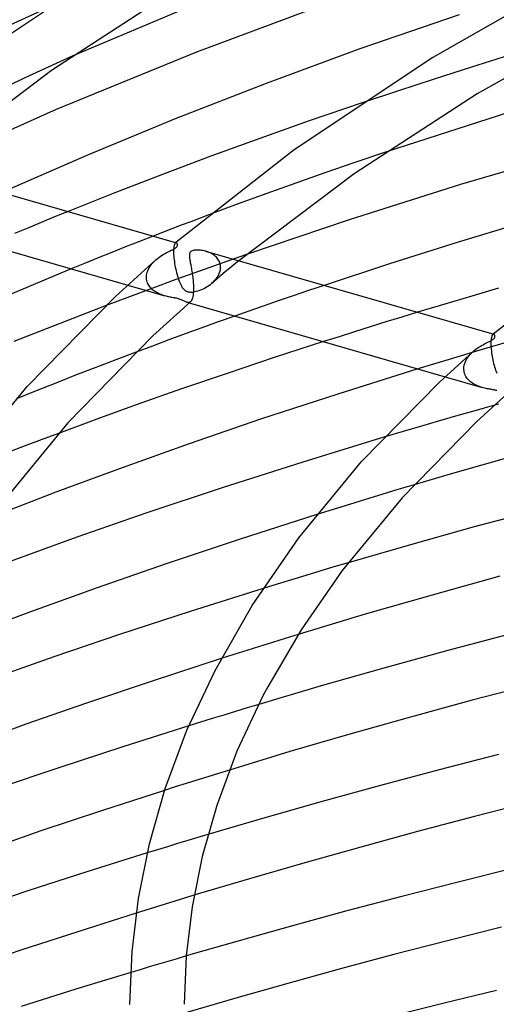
# Model space of a CAD drawing. Header units: millimetres. Extents: x -470 to 470, y -236 to 403.
# Tile 49 of 107: x -199 to -164, y 267 to 339. Entities that reach past the tile are written whole.
import ezdxf

# ---------------------------------------------------------------- set-up
doc = ezdxf.new("R2010")
doc.units = ezdxf.units.MM
doc.layers.add('HIDDEN', color=7, linetype='Continuous')
doc.layers.add('THICK', color=7, linetype='Continuous')

msp = doc.modelspace()

# ---------------------------------------------------------------- linework, layer by layer
at = {"layer": 'HIDDEN'}
for p, q in [((-195.262, 336.626), (-198.786, 335.009)), ((-163.049, 336.704), (-165.841, 335.83)), ((-165.841, 335.83), (-168.598, 334.949)), ((-198.786, 335.009), (-202.194, 333.392)), ((-168.598, 334.949), (-171.295, 334.069)), ((-171.295, 334.069), (-173.905, 333.201)), ((-172.101, 329.588), (-174.428, 328.8)), ((-174.428, 328.8), (-176.655, 328.031)), ((-176.655, 328.031), (-178.791, 327.278)), ((-178.791, 327.278), (-180.917, 326.514)), ((-180.917, 326.514), (-183.034, 325.74)), ((-183.034, 325.74), (-185.139, 324.956)), ((-196.558, 324.78), (-197.546, 324.375)), ((-195.562, 325.185), (-196.558, 324.78)), ((-198.53, 323.968), (-199.513, 323.558)), ((-197.546, 324.375), (-198.53, 323.968)), ((-189.283, 323.372), (-190.31, 322.972)), ((-191.33, 322.57), (-192.343, 322.168)), ((-190.31, 322.972), (-191.33, 322.57)), ((-187.785, 322.379), (-187.788, 322.292)), ((-187.779, 322.459), (-187.785, 322.379)), ((-187.771, 322.532), (-187.779, 322.459)), ((-187.762, 322.598), (-187.771, 322.532)), ((-187.75, 322.656), (-187.762, 322.598)), ((-187.737, 322.708), (-187.75, 322.656)), ((-187.723, 322.752), (-187.737, 322.708)), ((-187.707, 322.789), (-187.723, 322.752)), ((-187.69, 322.82), (-187.707, 322.789)), ((-187.673, 322.844), (-187.69, 322.82)), ((-187.655, 322.863), (-187.673, 322.844)), ((-187.643, 322.872), (-187.655, 322.863)), ((-187.649, 322.868), (-187.655, 322.863)), ((-187.644, 322.873), (-187.649, 322.868)), ((-187.638, 322.878), (-187.644, 322.873)), ((-187.631, 322.878), (-187.643, 322.872)), ((-187.632, 322.882), (-187.638, 322.878)), ((-187.626, 322.887), (-187.632, 322.882)), ((-187.619, 322.882), (-187.631, 322.878)), ((-187.621, 322.892), (-187.626, 322.887)), ((-187.606, 322.884), (-187.619, 322.882)), ((-187.595, 322.884), (-187.606, 322.884)), ((-187.583, 322.881), (-187.595, 322.884)), ((-193.349, 321.764), (-194.348, 321.361)), ((-192.343, 322.168), (-193.349, 321.764)), ((-189.183, 321.534), (-189.087, 321.623)), ((-187.788, 322.292), (-187.789, 322.198)), ((-187.789, 322.198), (-187.787, 322.098)), ((-187.787, 322.098), (-187.786, 322.084)), ((-187.786, 322.084), (-187.786, 322.07)), ((-187.786, 322.07), (-187.785, 322.056)), ((-187.785, 322.056), (-187.785, 322.041)), ((-187.785, 322.041), (-187.784, 322.027)), ((-187.784, 322.027), (-187.783, 322.012)), ((-187.783, 322.012), (-187.776, 321.888)), ((-187.776, 321.888), (-187.765, 321.759)), ((-187.765, 321.759), (-187.75, 321.625)), ((-187.75, 321.625), (-187.732, 321.488)), ((-185.343, 322.233), (-185.432, 322.261)), ((-185.254, 322.202), (-185.343, 322.233)), ((-185.166, 322.166), (-185.254, 322.202)), ((-185.081, 322.126), (-185.166, 322.166)), ((-184.998, 322.083), (-185.081, 322.126)), ((-184.918, 322.036), (-184.998, 322.083)), ((-184.841, 321.985), (-184.918, 322.036)), ((-184.768, 321.93), (-184.841, 321.985)), ((-184.699, 321.871), (-184.768, 321.93)), ((-184.635, 321.809), (-184.699, 321.871)), ((-184.575, 321.743), (-184.635, 321.809)), ((-184.521, 321.673), (-184.575, 321.743)), ((-184.472, 321.599), (-184.521, 321.673)), ((-184.43, 321.523), (-184.472, 321.599)), ((-182.411, 322.018), (-184.159, 321.405)), ((-194.348, 321.361), (-195.339, 320.957)), ((-189.687, 320.821), (-189.637, 320.932)), ((-189.637, 320.932), (-189.579, 321.04)), ((-189.579, 321.04), (-189.513, 321.146)), ((-189.513, 321.146), (-189.44, 321.248)), ((-189.44, 321.248), (-189.36, 321.347)), ((-189.36, 321.347), (-189.274, 321.443)), ((-189.274, 321.443), (-189.183, 321.534)), ((-187.732, 321.488), (-187.712, 321.35)), ((-187.712, 321.35), (-187.688, 321.212)), ((-187.688, 321.212), (-187.662, 321.074)), ((-187.662, 321.074), (-187.633, 320.936)), ((-187.633, 320.936), (-187.602, 320.801)), ((-184.159, 321.405), (-185.887, 320.79)), ((-184.394, 321.442), (-184.43, 321.523)), ((-184.365, 321.359), (-184.394, 321.442)), ((-184.371, 320.742), (-184.339, 320.877)), ((-184.343, 321.274), (-184.365, 321.359)), ((-184.329, 321.187), (-184.343, 321.274)), ((-184.339, 320.877), (-184.324, 321.014)), ((-184.323, 321.098), (-184.329, 321.187)), ((-184.324, 321.014), (-184.323, 321.028)), ((-184.322, 321.084), (-184.323, 321.098)), ((-184.323, 321.028), (-184.322, 321.042)), ((-184.322, 321.07), (-184.322, 321.084)), ((-184.322, 321.056), (-184.322, 321.07)), ((-184.322, 321.042), (-184.322, 321.056)), ((-183.649, 321.005), (-183.98, 320.73)), ((-183.317, 321.28), (-183.649, 321.005)), ((-182.983, 321.553), (-183.317, 321.28)), ((-189.785, 320.354), (-189.784, 320.369)), ((-189.785, 320.339), (-189.785, 320.354)), ((-189.785, 320.324), (-189.785, 320.339)), ((-189.784, 320.31), (-189.785, 320.324)), ((-189.784, 320.369), (-189.776, 320.482)), ((-189.784, 320.295), (-189.784, 320.31)), ((-189.783, 320.28), (-189.784, 320.295)), ((-189.775, 320.185), (-189.783, 320.28)), ((-189.776, 320.482), (-189.756, 320.596)), ((-189.758, 320.093), (-189.775, 320.185)), ((-189.756, 320.596), (-189.727, 320.709)), ((-189.727, 320.709), (-189.687, 320.821)), ((-187.611, 320.168), (-189.329, 319.539)), ((-185.887, 320.79), (-187.611, 320.168)), ((-187.602, 320.801), (-187.569, 320.667)), ((-187.569, 320.667), (-187.534, 320.536)), ((-187.534, 320.536), (-187.496, 320.409)), ((-187.496, 320.409), (-187.457, 320.285)), ((-187.457, 320.285), (-187.416, 320.165)), ((-187.416, 320.165), (-187.374, 320.052)), ((-184.636, 320.179), (-184.961, 319.903)), ((-184.743, 320.114), (-184.645, 320.23)), ((-184.645, 320.23), (-184.558, 320.351)), ((-184.309, 320.455), (-184.636, 320.179)), ((-184.558, 320.351), (-184.482, 320.478)), ((-184.482, 320.478), (-184.419, 320.609)), ((-184.419, 320.609), (-184.371, 320.742)), ((-183.98, 320.73), (-184.309, 320.455)), ((-191.166, 319.752), (-188.43, 318.963)), ((-189.329, 319.539), (-191.041, 318.903)), ((-189.734, 320.002), (-189.758, 320.093)), ((-189.702, 319.914), (-189.734, 320.002)), ((-189.663, 319.829), (-189.702, 319.914)), ((-189.618, 319.748), (-189.663, 319.829)), ((-189.566, 319.67), (-189.618, 319.748)), ((-189.509, 319.597), (-189.566, 319.67)), ((-189.447, 319.526), (-189.509, 319.597)), ((-189.38, 319.46), (-189.447, 319.526)), ((-189.308, 319.397), (-189.38, 319.46)), ((-187.374, 320.052), (-187.33, 319.945)), ((-187.33, 319.945), (-187.286, 319.846)), ((-187.286, 319.846), (-187.24, 319.754)), ((-187.24, 319.754), (-187.193, 319.67)), ((-187.193, 319.67), (-187.145, 319.593)), ((-187.145, 319.593), (-187.095, 319.524)), ((-187.095, 319.524), (-187.044, 319.463)), ((-187.044, 319.463), (-186.994, 319.413)), ((-186.994, 319.413), (-186.946, 319.373)), ((-185.897, 319.369), (-185.781, 319.413)), ((-185.781, 319.413), (-185.663, 319.463)), ((-185.663, 319.463), (-185.544, 319.52)), ((-185.544, 319.52), (-185.425, 319.583)), ((-185.425, 319.583), (-185.306, 319.653)), ((-185.306, 319.653), (-185.189, 319.729)), ((-185.189, 319.729), (-185.075, 319.812)), ((-185.075, 319.812), (-184.964, 319.901)), ((-184.964, 319.901), (-184.849, 320.004)), ((-184.849, 320.004), (-184.743, 320.114)), ((-176.699, 319.739), (-177.852, 319.352)), ((-191.041, 318.903), (-192.743, 318.263)), ((-189.233, 319.338), (-189.308, 319.397)), ((-189.154, 319.283), (-189.233, 319.338)), ((-189.071, 319.231), (-189.154, 319.283)), ((-188.985, 319.183), (-189.071, 319.231)), ((-188.897, 319.138), (-188.985, 319.183)), ((-188.806, 319.097), (-188.897, 319.138)), ((-188.714, 319.058), (-188.806, 319.097)), ((-188.619, 319.023), (-188.714, 319.058)), ((-188.524, 318.991), (-188.619, 319.023)), ((-188.43, 318.963), (-188.524, 318.991)), ((-188.337, 318.937), (-188.43, 318.963)), ((-188.246, 318.914), (-188.337, 318.937)), ((-188.158, 318.894), (-188.246, 318.914)), ((-188.071, 318.876), (-188.158, 318.894)), ((-187.987, 318.859), (-188.071, 318.876)), ((-187.907, 318.844), (-187.987, 318.859)), ((-187.827, 318.829), (-187.907, 318.844)), ((-187.746, 318.814), (-187.827, 318.829)), ((-187.665, 318.799), (-187.746, 318.814)), ((-187.585, 318.784), (-187.665, 318.799)), ((-187.508, 318.767), (-187.585, 318.784)), ((-187.434, 318.75), (-187.508, 318.767)), ((-187.364, 318.73), (-187.434, 318.75)), ((-187.296, 318.709), (-187.364, 318.73)), ((-187.231, 318.685), (-187.296, 318.709)), ((-187.167, 318.659), (-187.231, 318.685)), ((-186.946, 319.373), (-186.9, 319.341)), ((-186.9, 319.341), (-186.857, 319.317)), ((-186.857, 319.317), (-186.814, 319.297)), ((-186.814, 319.297), (-186.77, 319.281)), ((-186.77, 319.281), (-186.724, 319.267)), ((-186.724, 319.267), (-186.676, 319.257)), ((-186.676, 319.257), (-186.625, 319.25)), ((-186.625, 319.25), (-186.569, 319.246)), ((-186.569, 319.246), (-186.501, 319.245)), ((-186.501, 319.245), (-186.422, 319.249)), ((-186.422, 319.249), (-186.329, 319.26)), ((-186.329, 319.26), (-186.228, 319.277)), ((-186.228, 319.277), (-186.122, 319.301)), ((-186.122, 319.301), (-186.011, 319.332)), ((-186.011, 319.332), (-185.897, 319.369)), ((-178.984, 318.967), (-180.093, 318.587)), ((-177.852, 319.352), (-178.984, 318.967)), ((-187.105, 318.631), (-187.167, 318.659)), ((-187.047, 318.602), (-187.105, 318.631)), ((-186.992, 318.575), (-187.047, 318.602)), ((-186.941, 318.549), (-186.992, 318.575)), ((-186.892, 318.527), (-186.941, 318.549)), ((-186.844, 318.507), (-186.892, 318.527)), ((-186.798, 318.492), (-186.844, 318.507)), ((-186.752, 318.481), (-186.798, 318.492)), ((-186.798, 318.491), (-186.642, 318.446)), ((-186.708, 318.476), (-186.752, 318.481)), ((-186.664, 318.478), (-186.708, 318.476)), ((-186.622, 318.488), (-186.664, 318.478)), ((-186.581, 318.506), (-186.622, 318.488)), ((-186.543, 318.534), (-186.581, 318.506)), ((-181.177, 318.212), (-182.234, 317.843)), ((-180.093, 318.587), (-181.177, 318.212)), ((-182.234, 317.843), (-183.276, 317.475)), ((-170.977, 317.398), (-172.137, 317.041)), ((-169.818, 317.753), (-170.977, 317.398)), ((-173.295, 316.68), (-174.45, 316.318)), ((-172.137, 317.041), (-173.295, 316.68)), ((-175.599, 315.954), (-176.743, 315.589)), ((-174.45, 316.318), (-175.599, 315.954)), ((-164.382, 315.823), (-164.39, 315.759)), ((-164.372, 315.88), (-164.382, 315.823)), ((-164.361, 315.931), (-164.372, 315.88)), ((-164.348, 315.976), (-164.361, 315.931)), ((-164.334, 316.014), (-164.348, 315.976)), ((-164.32, 316.047), (-164.334, 316.014)), ((-164.304, 316.074), (-164.32, 316.047)), ((-164.288, 316.096), (-164.304, 316.074)), ((-164.271, 316.113), (-164.288, 316.096)), ((-164.266, 316.118), (-164.272, 316.113)), ((-164.259, 316.122), (-164.271, 316.113)), ((-164.26, 316.123), (-164.266, 316.118)), ((-164.254, 316.128), (-164.26, 316.123)), ((-164.247, 316.128), (-164.259, 316.122)), ((-164.249, 316.132), (-164.254, 316.128)), ((-164.243, 316.137), (-164.249, 316.132)), ((-164.235, 316.132), (-164.247, 316.128)), ((-164.237, 316.142), (-164.243, 316.137)), ((-164.223, 316.134), (-164.235, 316.132)), ((-164.211, 316.134), (-164.223, 316.134)), ((-164.2, 316.131), (-164.211, 316.134)), ((-162.948, 315.62), (-165.211, 314.959)), ((-164.404, 315.53), (-164.405, 315.442)), ((-164.405, 315.442), (-164.403, 315.348)), ((-164.402, 315.612), (-164.404, 315.53)), ((-164.403, 315.348), (-164.403, 315.334)), ((-164.403, 315.334), (-164.402, 315.32)), ((-164.397, 315.689), (-164.402, 315.612)), ((-164.402, 315.32), (-164.402, 315.305)), ((-164.402, 315.305), (-164.401, 315.291)), ((-164.401, 315.291), (-164.4, 315.277)), ((-164.4, 315.277), (-164.4, 315.262)), ((-164.4, 315.262), (-164.393, 315.146)), ((-164.39, 315.759), (-164.397, 315.689)), ((-164.393, 315.146), (-164.382, 315.026)), ((-190.54, 314.819), (-192.039, 314.252)), ((-165.211, 314.959), (-167.492, 314.279)), ((-166.199, 314.284), (-166.134, 314.389)), ((-166.134, 314.389), (-166.061, 314.492)), ((-166.061, 314.492), (-165.981, 314.592)), ((-165.981, 314.592), (-165.894, 314.689)), ((-165.894, 314.689), (-165.802, 314.782)), ((-165.802, 314.782), (-165.705, 314.872)), ((-164.382, 315.026), (-164.369, 314.901)), ((-164.369, 314.901), (-164.353, 314.772)), ((-164.353, 314.772), (-164.335, 314.642)), ((-164.335, 314.642), (-164.313, 314.511)), ((-164.313, 314.511), (-164.289, 314.379)), ((-164.289, 314.379), (-164.263, 314.247)), ((-193.527, 313.681), (-195.005, 313.107)), ((-192.039, 314.252), (-193.527, 313.681)), ((-167.492, 314.279), (-169.787, 313.581)), ((-166.401, 313.618), (-166.392, 313.73)), ((-166.401, 313.603), (-166.401, 313.618)), ((-166.401, 313.589), (-166.401, 313.603)), ((-166.392, 313.73), (-166.373, 313.842)), ((-166.373, 313.842), (-166.344, 313.954)), ((-166.344, 313.954), (-166.305, 314.065)), ((-166.305, 314.065), (-166.257, 314.175)), ((-166.257, 314.175), (-166.199, 314.284)), ((-164.263, 314.247), (-164.234, 314.117)), ((-164.234, 314.117), (-164.204, 313.988)), ((-164.204, 313.988), (-164.171, 313.86)), ((-164.171, 313.86), (-164.136, 313.735)), ((-164.136, 313.735), (-164.099, 313.613)), ((-164.099, 313.613), (-164.06, 313.494)), ((-195.005, 313.107), (-196.472, 312.532)), ((-167.774, 313), (-165.047, 312.212)), ((-166.401, 313.574), (-166.401, 313.589)), ((-166.401, 313.559), (-166.401, 313.574)), ((-166.4, 313.545), (-166.401, 313.559)), ((-166.4, 313.53), (-166.4, 313.545)), ((-166.389, 313.423), (-166.4, 313.53)), ((-166.369, 313.318), (-166.389, 313.423)), ((-166.338, 313.217), (-166.369, 313.318)), ((-166.299, 313.12), (-166.338, 313.217)), ((-166.251, 313.027), (-166.299, 313.12)), ((-166.196, 312.939), (-166.251, 313.027)), ((-166.134, 312.856), (-166.196, 312.939)), ((-164.06, 313.494), (-164.02, 313.38)), ((-164.02, 313.38), (-163.979, 313.272)), ((-196.472, 312.532), (-197.924, 311.954)), ((-166.065, 312.778), (-166.134, 312.856)), ((-165.99, 312.704), (-166.065, 312.778)), ((-165.91, 312.635), (-165.99, 312.704)), ((-165.826, 312.571), (-165.91, 312.635)), ((-165.737, 312.511), (-165.826, 312.571)), ((-165.645, 312.456), (-165.737, 312.511)), ((-165.55, 312.406), (-165.645, 312.456)), ((-165.451, 312.359), (-165.55, 312.406)), ((-165.351, 312.316), (-165.451, 312.359)), ((-165.249, 312.277), (-165.351, 312.316)), ((-165.147, 312.243), (-165.249, 312.277)), ((-165.046, 312.212), (-165.147, 312.243)), ((-164.951, 312.186), (-165.046, 312.212)), ((-164.857, 312.163), (-164.951, 312.186)), ((-164.765, 312.142), (-164.857, 312.163)), ((-197.924, 311.954), (-199.363, 311.376)), ((-164.676, 312.123), (-164.765, 312.142)), ((-164.591, 312.106), (-164.676, 312.123)), ((-164.508, 312.091), (-164.591, 312.106)), ((-164.423, 312.075), (-164.508, 312.091)), ((-164.338, 312.06), (-164.423, 312.075)), ((-164.255, 312.044), (-164.338, 312.06)), ((-164.175, 312.028), (-164.255, 312.044)), ((-164.101, 312.012), (-164.175, 312.028)), ((-164.034, 311.995), (-164.101, 312.012)), ((-163.972, 311.978), (-164.034, 311.995)), ((-164.14, 310.906), (-165.498, 310.524)), ((-166.85, 310.14), (-168.194, 309.753)), ((-165.498, 310.524), (-166.85, 310.14)), ((-169.532, 309.365), (-170.878, 308.969)), ((-168.194, 309.753), (-169.532, 309.365)), ((-196.275, 308.83), (-197.544, 308.352)), ((-170.878, 308.969), (-172.233, 308.565)), ((-198.808, 307.873), (-200.065, 307.391)), ((-197.544, 308.352), (-198.808, 307.873)), ((-170.072, 305.036), (-171.258, 304.682)), ((-172.449, 304.323), (-173.642, 303.96)), ((-171.258, 304.682), (-172.449, 304.323)), ((-174.837, 303.594), (-176.03, 303.224)), ((-173.642, 303.96), (-174.837, 303.594)), ((-176.03, 303.224), (-177.222, 302.852)), ((-174.936, 299.283), (-175.971, 298.976)), ((-177.011, 298.664), (-178.054, 298.35)), ((-175.971, 298.976), (-177.011, 298.664)), ((-180.144, 297.711), (-181.19, 297.388)), ((-179.099, 298.032), (-180.144, 297.711)), ((-178.054, 298.35), (-179.099, 298.032)), ((-178.614, 293.998), (-179.562, 293.706)), ((-180.509, 293.413), (-181.455, 293.117)), ((-179.562, 293.706), (-180.509, 293.413)), ((-182.398, 292.821), (-183.339, 292.523)), ((-181.455, 293.117), (-182.398, 292.821)), ((-183.339, 292.523), (-184.276, 292.225)), ((-183.23, 288.327), (-184.09, 288.064)), ((-182.371, 288.588), (-183.23, 288.327)), ((-181.513, 288.846), (-182.371, 288.588)), ((-185.809, 287.533), (-186.668, 287.266)), ((-184.95, 287.799), (-185.809, 287.533)), ((-184.09, 288.064), (-184.95, 287.799)), ((-183.676, 284.007), (-184.476, 283.76)), ((-186.073, 283.262), (-186.87, 283.012)), ((-185.275, 283.512), (-186.073, 283.262)), ((-184.476, 283.76), (-185.275, 283.512)), ((-187.664, 282.76), (-188.456, 282.509)), ((-186.87, 283.012), (-187.664, 282.76)), ((-186.748, 278.807), (-187.493, 278.581)), ((-186.003, 279.032), (-186.748, 278.807)), ((-185.26, 279.255), (-186.003, 279.032)), ((-188.985, 278.124), (-189.731, 277.894)), ((-188.239, 278.353), (-188.985, 278.124)), ((-187.493, 278.581), (-188.239, 278.353)), ((-186.995, 274.552), (-187.705, 274.334)), ((-186.286, 274.769), (-186.995, 274.552)), ((-189.833, 273.675), (-190.541, 273.454)), ((-189.124, 273.896), (-189.833, 273.675)), ((-188.415, 274.116), (-189.124, 273.896)), ((-187.705, 274.334), (-188.415, 274.116)), ((-187.536, 270.099), (-188.214, 269.899)), ((-186.86, 270.298), (-187.536, 270.099)), ((-189.576, 269.493), (-190.259, 269.288)), ((-188.894, 269.697), (-189.576, 269.493)), ((-188.214, 269.899), (-188.894, 269.697)), ((-190.259, 269.288), (-190.944, 269.082))]:
    msp.add_line(p, q, dxfattribs=at)
at = {"layer": 'THICK'}
for p, q in [((-189.655, 345.049), (-201.179, 337.36)), ((-181.018, 342.657), (-195.262, 336.626)), ((-157.509, 342.901), (-168.695, 336.539)), ((-186.464, 342.311), (-196.775, 335.579)), ((-175.199, 341.009), (-186.102, 336.94)), ((-197.268, 340.109), (-200.497, 338.624)), ((-166.747, 339.689), (-174.064, 337.167)), ((-156.396, 338.965), (-165.423, 333.85)), ((-186.102, 336.94), (-196.436, 332.714)), ((-174.064, 337.167), (-180.969, 334.629)), ((-168.695, 336.539), (-178.912, 329.725)), ((-196.775, 335.579), (-206.372, 328.305)), ((-180.969, 334.629), (-187.683, 332.012)), ((-173.905, 333.201), (-177.804, 331.867)), ((-165.423, 333.85), (-174.488, 327.954)), ((-196.436, 332.714), (-206.329, 328.293)), ((-162.312, 332.746), (-172.101, 329.588)), ((-187.683, 332.012), (-194.129, 329.35)), ((-177.804, 331.867), (-181.438, 330.579)), ((-181.438, 330.579), (-185.042, 329.262)), ((-178.912, 329.725), (-187.621, 322.892)), ((-158.4, 329.611), (-166.639, 327.166)), ((-208.808, 329.009), (-187.584, 322.882)), ((-194.129, 329.35), (-200.436, 326.592)), ((-185.042, 329.262), (-188.609, 327.919)), ((-188.609, 327.919), (-192.122, 326.557)), ((-174.488, 327.954), (-182.983, 321.553)), ((-166.639, 327.166), (-174.853, 324.562)), ((-192.122, 326.557), (-195.562, 325.185)), ((-210.025, 325.197), (-191.166, 319.752)), ((-185.835, 324.694), (-186.529, 324.431)), ((-185.139, 324.956), (-185.835, 324.694)), ((-174.853, 324.562), (-182.411, 322.018)), ((-187.911, 323.903), (-188.598, 323.638)), ((-187.221, 324.167), (-187.911, 323.903)), ((-186.529, 324.431), (-187.221, 324.167)), ((-161.872, 324.432), (-166.897, 322.902)), ((-188.598, 323.638), (-189.283, 323.372)), ((-188.044, 322.284), (-187.955, 322.328)), ((-187.955, 322.328), (-187.873, 322.37)), ((-187.873, 322.37), (-187.799, 322.409)), ((-187.799, 322.409), (-187.736, 322.445)), ((-187.736, 322.445), (-187.683, 322.477)), ((-187.683, 322.477), (-187.639, 322.508)), ((-187.639, 322.508), (-187.602, 322.537)), ((-187.602, 322.537), (-187.573, 322.565)), ((-187.566, 322.874), (-187.583, 322.881)), ((-187.573, 322.565), (-187.549, 322.592)), ((-187.551, 322.863), (-187.566, 322.874)), ((-187.537, 322.849), (-187.551, 322.863)), ((-187.549, 322.592), (-187.529, 322.621)), ((-187.525, 322.832), (-187.537, 322.849)), ((-187.529, 322.621), (-187.514, 322.651)), ((-187.514, 322.813), (-187.525, 322.832)), ((-187.506, 322.791), (-187.514, 322.813)), ((-187.514, 322.651), (-187.503, 322.682)), ((-187.5, 322.768), (-187.506, 322.791)), ((-187.503, 322.682), (-187.498, 322.713)), ((-187.497, 322.742), (-187.5, 322.768)), ((-187.498, 322.713), (-187.497, 322.742)), ((-186.34, 322.313), (-186.408, 322.291)), ((-186.269, 322.328), (-186.34, 322.313)), ((-186.198, 322.339), (-186.269, 322.328)), ((-186.127, 322.345), (-186.198, 322.339)), ((-186.052, 322.347), (-186.127, 322.345)), ((-185.972, 322.346), (-186.052, 322.347)), ((-185.888, 322.342), (-185.972, 322.346)), ((-185.802, 322.334), (-185.888, 322.342)), ((-185.712, 322.322), (-185.802, 322.334)), ((-185.62, 322.306), (-185.712, 322.322)), ((-166.897, 322.902), (-171.885, 321.322)), ((-192.056, 318.924), (-189.087, 321.623)), ((-189.087, 321.623), (-188.987, 321.707)), ((-188.987, 321.707), (-188.884, 321.787)), ((-188.884, 321.787), (-188.778, 321.863)), ((-188.778, 321.863), (-188.67, 321.936)), ((-188.67, 321.936), (-188.56, 322.005)), ((-188.56, 322.005), (-188.451, 322.069)), ((-188.451, 322.069), (-188.344, 322.129)), ((-188.344, 322.129), (-188.24, 322.184)), ((-188.24, 322.184), (-188.139, 322.236)), ((-188.139, 322.236), (-188.044, 322.284)), ((-186.621, 322.017), (-186.625, 321.965)), ((-186.625, 321.965), (-186.625, 321.909)), ((-186.625, 321.909), (-186.622, 321.851)), ((-186.622, 321.851), (-186.616, 321.791)), ((-186.613, 322.066), (-186.621, 322.017)), ((-186.616, 321.791), (-186.609, 321.728)), ((-186.599, 322.111), (-186.613, 322.066)), ((-186.609, 321.728), (-186.599, 321.661)), ((-186.58, 322.152), (-186.599, 322.111)), ((-186.599, 321.661), (-186.588, 321.591)), ((-186.588, 321.591), (-186.575, 321.516)), ((-186.554, 322.191), (-186.58, 322.152)), ((-186.521, 322.225), (-186.554, 322.191)), ((-186.469, 322.262), (-186.521, 322.225)), ((-186.408, 322.291), (-186.469, 322.262)), ((-185.527, 322.285), (-185.62, 322.306)), ((-185.432, 322.261), (-185.527, 322.285)), ((-185.425, 322.258), (-164.201, 316.132)), ((-156.643, 322.091), (-164.237, 316.142)), ((-195.339, 320.957), (-201.173, 318.506)), ((-186.575, 321.516), (-186.56, 321.437)), ((-186.56, 321.437), (-186.545, 321.354)), ((-186.545, 321.354), (-186.529, 321.267)), ((-186.529, 321.267), (-186.512, 321.177)), ((-186.512, 321.177), (-186.494, 321.083)), ((-186.494, 321.083), (-186.477, 320.985)), ((-186.477, 320.985), (-186.459, 320.884)), ((-186.459, 320.884), (-186.442, 320.78)), ((-171.885, 321.322), (-176.699, 319.739)), ((-186.442, 320.78), (-186.425, 320.675)), ((-186.425, 320.675), (-186.409, 320.568)), ((-186.409, 320.568), (-186.393, 320.459)), ((-186.393, 320.459), (-186.379, 320.349)), ((-186.379, 320.349), (-186.365, 320.239)), ((-186.365, 320.239), (-186.353, 320.127)), ((-186.353, 320.127), (-186.343, 320.015)), ((-186.343, 320.015), (-186.334, 319.904)), ((-186.334, 319.904), (-186.327, 319.793)), ((-186.327, 319.793), (-186.322, 319.684)), ((-186.322, 319.684), (-186.319, 319.576)), ((-186.319, 319.47), (-186.32, 319.369)), ((-186.319, 319.576), (-186.319, 319.47)), ((-163.84, 319.526), (-165.815, 318.951)), ((-198.565, 312.279), (-192.056, 318.924)), ((-186.426, 318.71), (-186.46, 318.638)), ((-186.396, 318.797), (-186.426, 318.71)), ((-186.37, 318.897), (-186.396, 318.797)), ((-186.349, 319.012), (-186.37, 318.897)), ((-186.334, 319.141), (-186.349, 319.012)), ((-186.324, 319.281), (-186.334, 319.141)), ((-186.323, 319.296), (-186.324, 319.281)), ((-186.322, 319.31), (-186.323, 319.296)), ((-186.321, 319.339), (-186.322, 319.325)), ((-186.322, 319.325), (-186.322, 319.31)), ((-186.32, 319.369), (-186.321, 319.354)), ((-186.321, 319.354), (-186.321, 319.339)), ((-165.815, 318.951), (-167.809, 318.359)), ((-192.743, 318.263), (-199.566, 315.606)), ((-186.54, 318.536), (-189.312, 316.015)), ((-186.642, 318.446), (-167.774, 313)), ((-186.498, 318.58), (-186.54, 318.536)), ((-186.46, 318.638), (-186.498, 318.58)), ((-167.809, 318.359), (-169.818, 317.753)), ((-183.276, 317.475), (-184.493, 317.041)), ((-185.709, 316.603), (-186.923, 316.161)), ((-184.493, 317.041), (-185.709, 316.603)), ((-189.312, 316.015), (-195.586, 309.609)), ((-186.923, 316.161), (-188.133, 315.717)), ((-164.259, 315.756), (-164.22, 315.787)), ((-164.22, 315.787), (-164.179, 315.827)), ((-164.184, 316.124), (-164.2, 316.131)), ((-164.168, 316.113), (-164.184, 316.124)), ((-164.179, 315.827), (-164.149, 315.866)), ((-164.154, 316.099), (-164.168, 316.113)), ((-164.142, 316.082), (-164.154, 316.099)), ((-164.149, 315.866), (-164.13, 315.903)), ((-164.131, 316.063), (-164.142, 316.082)), ((-164.123, 316.041), (-164.131, 316.063)), ((-164.13, 315.903), (-164.119, 315.937)), ((-164.117, 316.018), (-164.123, 316.041)), ((-164.119, 315.937), (-164.114, 315.967)), ((-164.114, 315.993), (-164.117, 316.018)), ((-164.114, 315.967), (-164.114, 315.993)), ((-189.339, 315.269), (-190.54, 314.819)), ((-188.133, 315.717), (-189.339, 315.269)), ((-176.743, 315.589), (-180.369, 314.412)), ((-165.51, 315.03), (-165.408, 315.104)), ((-165.408, 315.104), (-165.304, 315.175)), ((-165.304, 315.175), (-165.197, 315.243)), ((-165.197, 315.243), (-165.09, 315.307)), ((-165.09, 315.307), (-164.984, 315.366)), ((-164.984, 315.366), (-164.88, 315.422)), ((-164.88, 315.422), (-164.78, 315.474)), ((-164.78, 315.474), (-164.683, 315.523)), ((-164.683, 315.523), (-164.593, 315.568)), ((-164.593, 315.568), (-164.508, 315.611)), ((-164.508, 315.611), (-164.431, 315.651)), ((-164.431, 315.651), (-164.364, 315.689)), ((-164.364, 315.689), (-164.307, 315.723)), ((-164.307, 315.723), (-164.259, 315.756)), ((-180.369, 314.412), (-183.851, 313.252)), ((-168.22, 312.583), (-165.705, 314.871)), ((-165.705, 314.872), (-165.609, 314.952)), ((-165.609, 314.952), (-165.51, 315.03)), ((-183.851, 313.252), (-187.135, 312.129)), ((-169.787, 313.581), (-175.684, 311.73)), ((-203.848, 305.856), (-198.565, 312.279)), ((-173.93, 306.753), (-168.22, 312.583)), ((-187.135, 312.129), (-190.21, 311.046)), ((-175.684, 311.73), (-181.375, 309.865)), ((-163.156, 311.786), (-165.477, 309.672)), ((-190.21, 311.046), (-193.252, 309.948)), ((-163.833, 310.991), (-164.14, 310.906)), ((-195.586, 309.609), (-200.645, 303.459)), ((-193.252, 309.948), (-196.275, 308.83)), ((-181.375, 309.865), (-186.651, 308.061)), ((-165.477, 309.672), (-170.951, 304.083)), ((-172.233, 308.565), (-178.275, 306.712)), ((-186.651, 308.061), (-191.583, 306.299)), ((-162.56, 307.194), (-165.085, 306.483)), ((-178.275, 306.712), (-184.213, 304.81)), ((-178.567, 301.116), (-173.93, 306.753)), ((-165.085, 306.483), (-167.583, 305.766)), ((-191.583, 306.299), (-196.464, 304.484)), ((-167.583, 305.766), (-170.072, 305.036)), ((-196.464, 304.484), (-201.256, 302.634)), ((-184.213, 304.81), (-189.821, 302.939)), ((-170.951, 304.083), (-175.365, 298.719)), ((-189.821, 302.939), (-194.907, 301.168)), ((-177.222, 302.852), (-182.962, 301.012)), ((-160.887, 303.203), (-165.639, 301.925)), ((-165.639, 301.925), (-170.321, 300.619)), ((-194.907, 301.168), (-199.818, 299.386)), ((-182.962, 301.012), (-188.416, 299.193)), ((-181.989, 296.149), (-178.567, 301.116)), ((-170.321, 300.619), (-174.936, 299.283)), ((-188.416, 299.193), (-193.421, 297.451)), ((-175.365, 298.719), (-178.392, 294.352)), ((-163.741, 298.297), (-168.744, 296.908)), ((-193.421, 297.451), (-198.262, 295.696)), ((-181.19, 297.388), (-186.571, 295.687)), ((-168.744, 296.908), (-173.661, 295.489)), ((-198.262, 295.696), (-203.044, 293.897)), ((-186.571, 295.687), (-191.761, 293.987)), ((-184.736, 291.355), (-181.989, 296.149)), ((-173.661, 295.489), (-178.614, 293.998)), ((-178.392, 294.352), (-180.849, 290.152)), ((-162.84, 294.066), (-167.593, 292.808)), ((-191.761, 293.987), (-196.603, 292.343)), ((-167.593, 292.808), (-172.286, 291.52)), ((-196.603, 292.343), (-201.06, 290.769)), ((-184.276, 292.225), (-189.377, 290.566)), ((-186.806, 286.94), (-184.736, 291.355)), ((-172.286, 291.52), (-176.904, 290.207)), ((-189.377, 290.566), (-194.204, 288.939)), ((-176.904, 290.207), (-181.513, 288.846)), ((-180.849, 290.152), (-181.184, 289.515)), ((-161.21, 290.356), (-165.796, 289.149)), ((-194.204, 288.939), (-198.664, 287.378)), ((-181.184, 289.515), (-183.119, 285.389)), ((-165.796, 289.149), (-170.328, 287.913)), ((-170.328, 287.913), (-174.795, 286.652)), ((-198.664, 287.378), (-203.025, 285.797)), ((-186.668, 287.266), (-191.531, 285.722)), ((-188.409, 282.651), (-186.806, 286.94)), ((-174.795, 286.652), (-179.211, 285.361)), ((-191.531, 285.722), (-196.231, 284.181)), ((-183.119, 285.389), (-184.61, 281.401)), ((-179.211, 285.361), (-183.676, 284.007)), ((-163.848, 285.162), (-168.221, 284.032)), ((-196.231, 284.181), (-200.66, 282.683)), ((-168.221, 284.032), (-172.553, 282.875)), ((-188.456, 282.509), (-193.11, 281.002)), ((-189.574, 278.562), (-188.409, 282.651)), ((-172.553, 282.875), (-176.834, 281.694)), ((-176.834, 281.694), (-181.053, 280.493)), ((-161.353, 281.667), (-165.607, 280.58)), ((-193.11, 281.002), (-197.564, 279.514)), ((-184.61, 281.401), (-185.687, 277.621)), ((-181.053, 280.493), (-185.26, 279.255)), ((-165.607, 280.58), (-169.826, 279.467)), ((-197.564, 279.514), (-201.722, 278.079)), ((-169.826, 279.467), (-174.002, 278.33)), ((-190.38, 274.545), (-189.574, 278.562)), ((-174.002, 278.33), (-178.123, 277.173)), ((-189.731, 277.894), (-194.175, 276.499)), ((-185.687, 277.621), (-186.429, 273.921)), ((-178.123, 277.173), (-182.188, 275.996)), ((-162.816, 276.747), (-166.91, 275.727)), ((-194.175, 276.499), (-198.524, 275.094)), ((-182.188, 275.996), (-186.286, 274.769)), ((-166.91, 275.727), (-170.98, 274.683)), ((-198.524, 275.094), (-202.699, 273.707)), ((-190.846, 270.629), (-190.38, 274.545)), ((-170.98, 274.683), (-175.017, 273.616)), ((-186.429, 273.921), (-186.858, 270.315)), ((-190.541, 273.454), (-194.844, 272.086)), ((-175.017, 273.616), (-179.014, 272.528)), ((-179.014, 272.528), (-182.963, 271.421)), ((-163.618, 272.429), (-167.601, 271.424)), ((-194.844, 272.086), (-199.032, 270.716)), ((-182.963, 271.421), (-186.86, 270.298)), ((-167.601, 271.424), (-171.559, 270.396)), ((-199.032, 270.716), (-203.036, 269.37)), ((-191, 266.729), (-190.846, 270.629)), ((-186.858, 270.315), (-187, 266.735)), ((-171.559, 270.396), (-175.483, 269.347)), ((-175.483, 269.347), (-179.367, 268.279)), ((-190.944, 269.082), (-194.99, 267.841)), ((-179.367, 268.279), (-183.202, 267.193)), ((-194.99, 267.841), (-199.012, 266.573)), ((-183.202, 267.193), (-186.995, 266.089)), ((-163.988, 267.763), (-167.84, 266.824)), ((-167.84, 266.824), (-171.676, 265.861))]:
    msp.add_line(p, q, dxfattribs=at)

doc.saveas('drawing.dxf')
